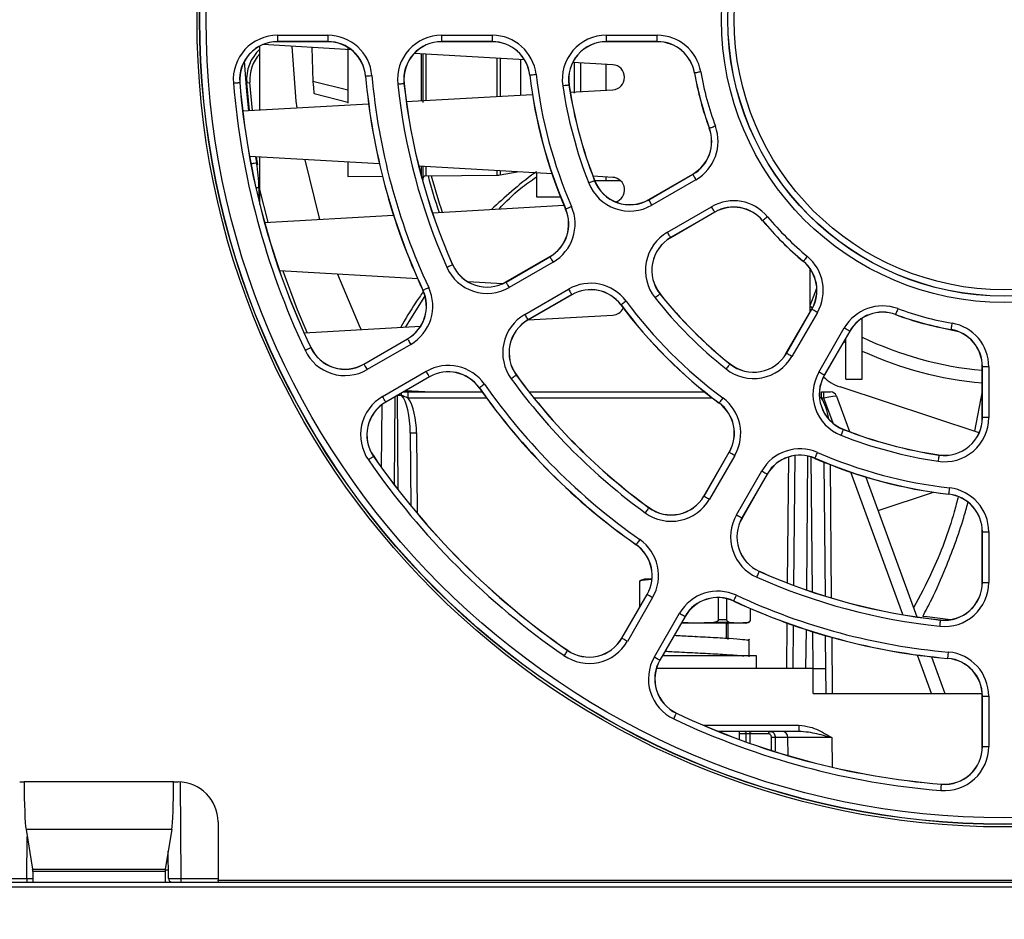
# Paper-space layout 'Sheet1' of a CAD drawing. Header units: millimetres. Extents: x -7 to 413, y -20 to 277.
# Tile 15 of 108: x 90 to 106, y 26 to 40. Entities that reach past the tile are written whole.
import ezdxf

# ---------------------------------------------------------------- set-up
doc = ezdxf.new("R2010")
doc.units = ezdxf.units.MM
doc.header["$PDSIZE"] = -1
doc.styles.add('SLDTEXTSTYLE1', font='TXT', dxfattribs={"width": 0.75})
doc.dimstyles.new('SLDDIMSTYLE1', dxfattribs={"dimtxt": 2.5, "dimasz": 3, "dimexe": 0, "dimexo": 0.0625, "dimtad": 1, "dimdec": 1, "dimlfac": 5, "dimrnd": 1e-09, "dimzin": 4, "dimdsep": 46, "dimtxsty": 'SLDTEXTSTYLE1', "dimblk1": 'CLOSED', "dimblk2": 'CLOSED', "dimsah": 1, "dimcen": 0.09, "dimadec": 0, "dimazin": 1, "dimtfac": 1, "dimtofl": 0, "dimtmove": 0, "dimatfit": 3, "dimldrblk": 'CLOSED', "dimfxl": 0, "dimfrac": 2, "dimtolj": 1, "dimtzin": 12, "dimarcsym": 0})

# ---------------------------------------------------------------- blocks, each defined once
blk = doc.blocks.new('_Closed')
at = {"color": 0, "linetype": 'ByBlock', "lineweight": -2}
for p, q in [((-1, 0.166667), (0, 0)), ((-1, 0.166667), (-1, -0.166667)), ((0, 0), (-1, -0.166667)), ((0, 0), (-1, 0))]:
    blk.add_line(p, q, dxfattribs=at)
blk = doc.blocks.new('_D_13')
at = {"color": 0, "linetype": 'Continuous', "lineweight": -2}
for p, q in [((32.425, 26.297), (32.425, 7.647)), ((121.616, 26.297), (121.616, 7.647)), ((35.425, 7.647), (118.616, 7.647))]:
    blk.add_line(p, q, dxfattribs=at)
at = {"layer": 'Defpoints', "color": 0}
for p in [(32.425, 26.36), (121.616, 26.36), (121.616, 7.647)]:
    blk.add_point(p, dxfattribs=at)
at = {"color": 0, "lineweight": -2, "xscale": 3, "yscale": 3, "zscale": 3, "rotation": 180}
blk.add_blockref('_Closed', (32.425, 7.647), dxfattribs=at)
at = {"color": 0, "lineweight": -2, "xscale": 3, "yscale": 3, "zscale": 3}
blk.add_blockref('_Closed', (121.616, 7.647), dxfattribs=at)
at = {"color": 0, "lineweight": 18, "insert": (77.021, 10.772), "char_height": 2.5, "attachment_point": 2, "style": 'SLDTEXTSTYLE1'}
blk.add_mtext('\\A1;446.0', dxfattribs=at)

psp = doc.layouts.new('Sheet1')

# ---------------------------------------------------------------- linework, layer by layer
at = {"color": 7, "linetype": 'Continuous', "lineweight": 25}
for p, q in [((94.18, 39.801), (94.983, 39.801)), ((94.18, 39.801), (94.18, 39.701)), ((94.983, 39.801), (94.983, 39.701)), ((96.791, 39.801), (97.596, 39.801)), ((96.791, 39.801), (96.791, 39.701)), ((97.596, 39.801), (97.596, 39.701)), ((99.412, 39.801), (100.222, 39.801)), ((99.412, 39.701), (99.412, 39.801)), ((100.222, 39.701), (100.222, 39.801)), ((95.353, 39.57), (93.946, 39.651)), ((94.983, 39.701), (94.18, 39.701)), ((94.18, 39.701), (94.18, 39.698)), ((94.983, 39.698), (94.18, 39.698)), ((94.983, 39.701), (94.983, 39.698)), ((97.596, 39.701), (96.791, 39.701)), ((96.791, 39.701), (96.791, 39.698)), ((97.596, 39.698), (96.791, 39.698)), ((97.596, 39.701), (97.596, 39.698)), ((100.222, 39.701), (99.412, 39.701)), ((99.412, 39.701), (99.412, 39.698)), ((100.222, 39.698), (99.412, 39.698)), ((100.222, 39.701), (100.222, 39.698)), ((93.9, 38.611), (93.9, 39.62)), ((94.727, 39.606), (94.743, 39.067)), ((95.301, 39.607), (95.301, 38.719)), ((98.107, 39.412), (96.357, 39.513)), ((96.491, 39.505), (96.491, 38.73)), ((99.512, 39.332), (98.876, 39.368)), ((98.901, 39.367), (98.901, 38.879)), ((99.001, 39.361), (99.001, 38.903)), ((99.401, 39.338), (99.401, 38.926)), ((95.583, 39.151), (95.58, 39.151)), ((98.194, 39.168), (98.192, 39.168)), ((100.816, 39.2), (100.813, 39.2)), ((93.579, 39.049), (93.582, 39.049)), ((93.691, 39.045), (93.741, 39.049)), ((93.736, 38.602), (93.691, 39.045)), ((93.786, 38.605), (93.741, 39.049)), ((95.301, 38.929), (94.743, 39.067)), ((96.192, 39.035), (96.194, 39.035)), ((98.816, 39.009), (98.818, 39.009)), ((94.762, 38.876), (95.301, 38.735)), ((96.23, 38.745), (98.234, 38.86)), ((98.836, 38.894), (99.512, 38.933)), ((93.627, 38.596), (95.629, 38.71)), ((101.052, 38.32), (101.049, 38.319)), ((95.802, 37.753), (93.737, 37.871)), ((93.87, 37.738), (93.846, 37.865)), ((93.9, 37.348), (93.9, 37.862)), ((95.301, 37.781), (95.301, 37.555)), ((98.547, 37.596), (96.428, 37.717)), ((96.491, 37.713), (96.491, 37.498)), ((97.725, 37.58), (97.995, 37.627)), ((98.301, 37.61), (98.301, 37.228)), ((100.085, 37.187), (100.786, 37.592)), ((100.086, 37.185), (100.787, 37.59)), ((100.787, 37.59), (100.786, 37.592)), ((95.301, 37.555), (95.849, 37.559)), ((96.54, 37.565), (97.676, 37.575)), ((99.512, 37.54), (99.198, 37.558)), ((99.224, 37.486), (99.226, 37.487)), ((99.226, 37.488), (99.401, 37.488)), ((99.401, 37.547), (99.401, 37.488)), ((99.401, 37.488), (99.636, 37.488)), ((100.837, 37.503), (100.136, 37.098)), ((93.9, 37.108), (93.9, 37.348)), ((98.301, 37.228), (98.683, 37.228)), ((100.086, 37.185), (100.085, 37.187)), ((96.645, 36.977), (98.737, 37.097)), ((98.765, 37.037), (98.763, 37.036)), ((100.383, 36.669), (101.085, 37.074)), ((101.135, 36.988), (100.433, 36.583)), ((101.136, 36.986), (100.435, 36.581)), ((101.135, 36.988), (101.136, 36.986)), ((93.974, 36.824), (96.025, 36.941)), ((101.899, 36.851), (101.897, 36.85)), ((100.433, 36.583), (100.435, 36.581)), ((97.815, 35.876), (98.512, 36.279)), ((97.816, 35.874), (98.513, 36.277)), ((98.563, 36.19), (97.866, 35.788)), ((98.513, 36.277), (98.512, 36.279)), ((102.544, 36.207), (102.542, 36.205)), ((96.411, 35.926), (94.214, 36.052)), ((96.964, 36.152), (96.967, 36.153)), ((102.651, 35.396), (102.651, 36.087)), ((97.761, 35.849), (97.208, 35.881)), ((97.816, 35.874), (97.815, 35.876)), ((96.495, 35.746), (96.493, 35.745)), ((98.114, 35.359), (98.811, 35.761)), ((102.651, 35.503), (102.757, 35.779)), ((96.22, 35.161), (96.523, 35.647)), ((98.861, 35.675), (98.164, 35.272)), ((98.862, 35.673), (98.165, 35.27)), ((98.861, 35.675), (98.862, 35.673)), ((100.263, 35.686), (100.265, 35.687)), ((99.645, 35.513), (99.643, 35.511)), ((102.273, 34.742), (102.678, 35.444)), ((102.275, 34.741), (102.68, 35.442)), ((102.767, 35.393), (102.362, 34.691)), ((102.688, 35.461), (102.646, 35.491)), ((102.68, 35.442), (102.678, 35.444)), ((98.164, 35.272), (98.165, 35.27)), ((98.169, 35.272), (99.512, 35.349)), ((103.481, 34.328), (103.481, 35.299)), ((104.012, 35.359), (104.011, 35.357)), ((94.603, 35.068), (96.458, 35.175)), ((102.79, 34.443), (103.196, 35.145)), ((103.282, 35.095), (102.877, 34.393)), ((103.284, 35.094), (102.879, 34.392)), ((103.282, 35.095), (103.284, 35.094)), ((104.893, 35.123), (104.892, 35.121)), ((95.554, 34.571), (96.249, 34.972)), ((95.555, 34.569), (96.25, 34.97)), ((96.25, 34.97), (96.249, 34.972)), ((103.221, 34.904), (103.186, 34.923)), ((103.221, 34.48), (103.221, 34.984)), ((94.709, 34.833), (94.711, 34.834)), ((96.3, 34.883), (95.605, 34.482)), ((102.275, 34.741), (102.273, 34.742)), ((95.555, 34.569), (95.554, 34.571)), ((95.852, 34.053), (96.548, 34.455)), ((101.378, 34.571), (101.38, 34.573)), ((103.221, 34.328), (103.221, 34.48)), ((105.393, 34.529), (105.391, 34.529)), ((105.391, 33.719), (105.391, 34.529)), ((105.393, 33.719), (105.393, 34.529)), ((105.493, 34.529), (105.393, 34.529)), ((105.493, 34.529), (105.493, 33.719)), ((96.598, 34.368), (95.902, 33.967)), ((96.599, 34.366), (95.904, 33.965)), ((96.598, 34.368), (96.599, 34.366)), ((97.978, 34.396), (97.98, 34.397)), ((102.877, 34.393), (102.879, 34.392)), ((103.221, 34.328), (103.481, 34.328)), ((96.523, 34.128), (96.217, 34.146)), ((96.246, 34.128), (96.271, 34.143)), ((97.392, 34.192), (97.39, 34.191)), ((105.339, 33.476), (103.131, 34.206)), ((105.391, 34.142), (105.265, 33.501)), ((96.192, 34.128), (96.261, 34.128)), ((96.192, 34.128), (96.261, 34.128)), ((96.261, 34.029), (96.261, 34.128)), ((96.261, 34.128), (97.434, 34.128)), ((96.347, 34.128), (96.362, 34.137)), ((98.183, 34.128), (100.975, 34.128)), ((102.834, 34.029), (102.834, 34.128)), ((102.834, 34.128), (102.871, 34.128)), ((102.871, 34.029), (102.834, 34.029)), ((102.871, 34.029), (102.871, 34.128)), ((102.871, 34.128), (102.977, 34.128)), ((103.071, 34.062), (103.277, 33.496)), ((95.837, 32.924), (95.846, 33.927)), ((95.902, 33.967), (95.904, 33.965)), ((101.205, 33.953), (101.204, 33.951)), ((105.393, 33.719), (105.391, 33.719)), ((105.493, 33.719), (105.393, 33.719)), ((103.178, 33.531), (103.179, 33.534)), ((96.293, 33.477), (96.303, 32.317)), ((95.708, 33.102), (95.71, 33.103)), ((100.963, 32.472), (101.365, 33.17)), ((100.965, 32.471), (101.367, 33.168)), ((101.454, 33.118), (101.051, 32.421)), ((101.367, 33.168), (101.365, 33.17)), ((102.394, 31.051), (102.412, 33.114)), ((102.73, 33.073), (102.729, 33.07)), ((104.701, 33.123), (104.702, 33.126)), ((102.87, 33.011), (102.889, 30.882)), ((101.48, 32.174), (101.883, 32.871)), ((101.969, 32.821), (101.567, 32.124)), ((101.971, 32.82), (101.569, 32.122)), ((101.969, 32.821), (101.971, 32.82)), ((103.54, 32.774), (104.35, 30.549)), ((100.965, 32.471), (100.963, 32.472)), ((103.735, 32.24), (104.617, 32.532)), ((104.86, 32.502), (104.86, 32.499)), ((100.088, 32.285), (100.09, 32.287)), ((101.567, 32.124), (101.569, 32.122)), ((105.391, 31.098), (105.391, 31.903)), ((105.393, 31.903), (105.391, 31.903)), ((105.393, 31.098), (105.393, 31.903)), ((105.393, 31.903), (105.493, 31.903)), ((105.493, 31.903), (105.493, 31.098)), ((99.885, 31.7), (99.883, 31.698)), ((101.844, 31.272), (101.845, 31.274)), ((99.938, 31.096), (99.938, 30.699)), ((99.942, 30.705), (99.942, 31.096)), ((100.02, 31.148), (99.968, 31.134)), ((99.981, 31.134), (100.128, 31.148)), ((100.128, 31.148), (100.02, 31.148)), ((100.136, 31.148), (100.128, 31.148)), ((105.393, 31.098), (105.391, 31.098)), ((105.393, 31.098), (105.493, 31.098)), ((99.657, 30.211), (100.058, 30.906)), ((99.659, 30.21), (100.061, 30.905)), ((100.147, 30.855), (99.746, 30.16)), ((100.061, 30.905), (100.058, 30.906)), ((101.192, 30.856), (101.192, 30.501)), ((101.328, 30.501), (101.328, 30.839)), ((101.438, 30.803), (101.437, 30.8)), ((100.175, 29.912), (100.576, 30.608)), ((100.663, 30.558), (100.261, 29.862)), ((100.665, 30.556), (100.263, 29.861)), ((100.663, 30.558), (100.665, 30.556)), ((101.699, 30.683), (101.699, 30.501)), ((101.702, 30.501), (101.702, 30.682)), ((100.82, 30.448), (100.602, 30.448)), ((100.82, 30.448), (100.608, 30.458)), ((101.115, 30.462), (100.82, 30.448)), ((101.513, 30.448), (100.82, 30.448)), ((101.366, 30.462), (101.115, 30.462)), ((101.328, 30.501), (101.192, 30.501)), ((101.32, 30.211), (101.32, 30.448)), ((101.35, 30.448), (101.32, 30.435)), ((101.35, 30.188), (101.35, 30.448)), ((101.513, 30.448), (101.366, 30.462)), ((101.66, 30.462), (101.513, 30.448)), ((101.62, 30.448), (101.513, 30.448)), ((101.62, 30.448), (101.673, 30.462)), ((102.382, 29.728), (102.388, 30.415)), ((104.727, 30.499), (104.727, 30.502)), ((100.827, 30.238), (100.824, 30.238)), ((102.894, 30.253), (102.899, 29.728)), ((99.659, 30.21), (99.657, 30.211)), ((101.69, 30.188), (101.654, 30.178)), ((101.684, 29.914), (101.684, 30.174)), ((98.794, 30.016), (98.796, 30.018)), ((100.82, 29.928), (100.302, 29.928)), ((100.32, 29.96), (100.32, 29.928)), ((101.8, 29.928), (100.82, 29.928)), ((101.8, 29.728), (101.8, 29.928)), ((104.581, 29.914), (104.794, 29.328)), ((100.261, 29.862), (100.263, 29.861)), ((104.844, 29.89), (104.843, 29.888)), ((102.699, 29.728), (100.207, 29.728)), ((102.702, 29.328), (102.699, 29.728)), ((102.699, 29.728), (102.899, 29.728)), ((102.899, 29.728), (102.902, 29.328)), ((102.702, 29.328), (105.389, 29.328)), ((105.393, 29.29), (105.391, 29.29)), ((105.391, 28.487), (105.391, 29.29)), ((105.393, 29.29), (105.493, 29.29)), ((105.393, 28.487), (105.393, 29.29)), ((105.493, 29.29), (105.493, 28.487)), ((100.525, 29.016), (100.526, 29.019)), ((102.473, 28.827), (102.473, 28.728)), ((102.473, 28.728), (101.191, 28.728)), ((101.531, 28.597), (101.531, 28.728)), ((101.992, 28.689), (101.692, 28.689)), ((102.3, 28.629), (102.098, 28.629)), ((102.303, 28.343), (102.3, 28.629)), ((105.393, 28.487), (105.391, 28.487)), ((105.393, 28.487), (105.493, 28.487)), ((90.081, 27.923), (90.152, 27.923)), ((92.529, 27.923), (90.152, 27.923)), ((92.529, 27.923), (92.601, 27.923)), ((104.741, 27.887), (104.742, 27.889)), ((93.235, 27.288), (93.235, 26.36)), ((92.5, 27.166), (90.181, 27.166)), ((90.181, 27.166), (90.287, 26.537)), ((92.5, 27.166), (92.395, 26.537)), ((92.446, 26.388), (92.442, 26.823)), ((90.287, 26.537), (92.395, 26.537)), ((92.393, 26.499), (90.288, 26.499)), ((90.288, 26.499), (90.288, 26.328)), ((92.393, 26.499), (92.393, 26.328)), ((33.58, 26.328), (120.46, 26.328)), ((90.195, 26.388), (90.195, 26.328)), ((92.5, 26.328), (92.5, 26.328)), ((92.646, 26.388), (92.646, 26.328)), ((93.235, 26.36), (121.616, 26.36)), ((93.241, 26.328), (93.235, 26.36)), ((33.58, 26.253), (120.46, 26.253))]:
    psp.add_line(p, q, dxfattribs=at)
at = {"color": 8, "linetype": 'Continuous', "lineweight": 25}
for p, q in [((96.471, 38.759), (96.471, 39.506)), ((96.54, 39.502), (96.54, 38.763)), ((97.676, 38.828), (97.676, 39.437)), ((97.725, 39.434), (97.725, 38.83)), ((98.053, 38.849), (98.053, 39.416)), ((93.831, 37.866), (93.849, 37.771)), ((96.471, 37.552), (96.471, 37.714)), ((96.54, 37.71), (96.54, 37.565)), ((97.676, 37.575), (97.676, 37.645)), ((97.725, 37.643), (97.725, 37.58)), ((93.886, 37.376), (93.837, 37.376)), ((93.886, 37.376), (93.886, 37.168)), ((94.03, 36.827), (93.9, 37.348)), ((104.563, 35.189), (105.012, 35.087)), ((96.046, 34.047), (96.034, 32.658)), ((96.102, 32.569), (96.089, 34.071)), ((97.506, 34.029), (96.261, 34.029)), ((101.101, 34.029), (98.262, 34.029)), ((102.834, 34.029), (102.813, 34.037)), ((103.017, 33.63), (102.871, 34.029)), ((96.393, 33.477), (96.404, 32.195)), ((102.294, 31.088), (102.311, 33.092)), ((102.611, 33.108), (102.592, 30.979)), ((102.689, 30.946), (102.67, 33.092)), ((102.971, 32.971), (102.989, 30.851)), ((104.125, 30.585), (103.3, 32.851)), ((99.942, 31.096), (99.938, 31.096)), ((99.981, 31.134), (99.968, 31.134)), ((101.673, 30.462), (101.66, 30.462)), ((101.702, 30.501), (101.699, 30.501)), ((102.282, 29.728), (102.288, 30.45)), ((102.587, 30.348), (102.581, 29.728)), ((102.7, 29.728), (102.695, 30.314)), ((102.995, 30.225), (103.002, 29.328)), ((104.582, 29.328), (104.359, 29.942)), ((100.952, 28.827), (102.473, 28.827)), ((101.636, 28.689), (101.531, 28.689)), ((101.636, 28.559), (101.636, 28.689)), ((101.692, 28.689), (101.693, 28.539)), ((103, 28.629), (103.004, 28.159)), ((92.633, 27.922), (92.646, 26.388)), ((90.195, 26.388), (90.201, 27.052)), ((92.424, 26.715), (92.443, 26.715)), ((92.445, 26.518), (92.393, 26.518)), ((89.446, 26.388), (90.195, 26.388)), ((92.646, 26.388), (93.235, 26.388))]:
    psp.add_line(p, q, dxfattribs=at)
at = {"color": 7, "linetype": 'Continuous', "lineweight": 25, "flags": 128}
for points in [[(94.408, 39.624), (94.474, 38.752), (94.486, 38.645)], [(95.583, 39.151), (95.585, 39.151), (95.591, 39.152), (95.6, 39.153), (95.612, 39.154), (95.627, 39.155), (95.645, 39.157), (95.663, 39.158), (95.682, 39.16)], [(98.194, 39.168), (98.197, 39.168), (98.202, 39.169), (98.212, 39.17), (98.224, 39.171), (98.239, 39.173), (98.256, 39.175), (98.274, 39.177), (98.294, 39.18)], [(100.914, 39.217), (100.895, 39.214), (100.877, 39.211), (100.86, 39.208), (100.845, 39.205), (100.833, 39.203), (100.824, 39.202), (100.818, 39.201), (100.816, 39.2)], [(93.48, 39.041), (93.499, 39.042), (93.517, 39.044), (93.534, 39.045), (93.549, 39.046), (93.562, 39.047), (93.571, 39.048), (93.577, 39.049), (93.579, 39.049)], [(96.092, 39.024), (96.112, 39.026), (96.13, 39.028), (96.147, 39.03), (96.162, 39.031), (96.174, 39.033), (96.184, 39.034), (96.19, 39.034), (96.192, 39.035)], [(98.816, 39.009), (98.814, 39.008), (98.808, 39.008), (98.799, 39.006), (98.786, 39.004), (98.771, 39.002), (98.754, 39), (98.736, 38.997), (98.717, 38.994)], [(101.145, 38.354), (101.127, 38.348), (101.11, 38.341), (101.094, 38.335), (101.08, 38.33), (101.068, 38.326), (101.059, 38.323), (101.054, 38.321), (101.052, 38.32)], [(94.618, 37.821), (94.836, 36.912), (94.847, 36.874)], [(100.837, 37.503), (100.828, 37.52), (100.819, 37.536), (100.81, 37.551), (100.802, 37.564), (100.796, 37.575), (100.792, 37.583), (100.789, 37.588), (100.787, 37.59)], [(99.224, 37.486), (99.222, 37.485), (99.216, 37.483), (99.208, 37.48), (99.196, 37.475), (99.182, 37.469), (99.166, 37.463), (99.149, 37.456), (99.131, 37.449)], [(100.136, 37.098), (100.126, 37.115), (100.117, 37.131), (100.108, 37.146), (100.101, 37.159), (100.094, 37.169), (100.09, 37.178), (100.087, 37.183), (100.086, 37.185)], [(98.765, 37.037), (98.767, 37.038), (98.773, 37.04), (98.781, 37.044), (98.793, 37.049), (98.807, 37.055), (98.822, 37.062), (98.839, 37.069), (98.857, 37.077)], [(101.135, 36.988), (101.134, 36.99), (101.131, 36.995), (101.126, 37.003), (101.12, 37.014), (101.112, 37.027), (101.104, 37.042), (101.095, 37.058), (101.085, 37.074)], [(101.976, 36.915), (101.961, 36.903), (101.947, 36.891), (101.934, 36.88), (101.922, 36.871), (101.913, 36.863), (101.906, 36.857), (101.901, 36.853), (101.899, 36.851)], [(100.433, 36.583), (100.432, 36.585), (100.429, 36.59), (100.425, 36.598), (100.418, 36.609), (100.411, 36.622), (100.402, 36.636), (100.393, 36.653), (100.383, 36.669)], [(98.513, 36.277), (98.514, 36.275), (98.517, 36.27), (98.522, 36.262), (98.528, 36.251), (98.536, 36.238), (98.544, 36.223), (98.554, 36.207), (98.563, 36.19)], [(102.608, 36.284), (102.596, 36.269), (102.584, 36.255), (102.573, 36.241), (102.563, 36.23), (102.555, 36.22), (102.549, 36.213), (102.545, 36.209), (102.544, 36.207)], [(96.873, 36.111), (96.891, 36.119), (96.908, 36.126), (96.923, 36.133), (96.937, 36.139), (96.948, 36.144), (96.957, 36.148), (96.962, 36.151), (96.964, 36.152)], [(95.137, 35.999), (95.493, 35.156), (95.51, 35.12)], [(97.816, 35.874), (97.817, 35.872), (97.82, 35.867), (97.825, 35.859), (97.831, 35.848), (97.839, 35.835), (97.847, 35.82), (97.857, 35.804), (97.866, 35.788)], [(96.495, 35.746), (96.497, 35.747), (96.502, 35.749), (96.511, 35.753), (96.522, 35.759), (96.536, 35.765), (96.551, 35.772), (96.568, 35.78), (96.586, 35.788)], [(98.811, 35.761), (98.82, 35.745), (98.83, 35.729), (98.838, 35.714), (98.846, 35.701), (98.852, 35.69), (98.857, 35.682), (98.86, 35.677), (98.861, 35.675)], [(99.726, 35.572), (99.71, 35.561), (99.695, 35.55), (99.682, 35.54), (99.669, 35.531), (99.659, 35.523), (99.652, 35.518), (99.647, 35.514), (99.645, 35.513)], [(100.263, 35.686), (100.262, 35.684), (100.257, 35.681), (100.25, 35.675), (100.24, 35.667), (100.228, 35.658), (100.215, 35.647), (100.2, 35.635), (100.185, 35.623)], [(102.767, 35.393), (102.75, 35.402), (102.734, 35.411), (102.719, 35.42), (102.706, 35.428), (102.695, 35.434), (102.687, 35.438), (102.682, 35.441), (102.68, 35.442)], [(104.047, 35.453), (104.04, 35.435), (104.034, 35.417), (104.028, 35.401), (104.023, 35.387), (104.018, 35.375), (104.015, 35.367), (104.013, 35.361), (104.012, 35.359)], [(98.114, 35.359), (98.123, 35.342), (98.133, 35.326), (98.141, 35.311), (98.149, 35.298), (98.155, 35.287), (98.16, 35.279), (98.163, 35.274), (98.164, 35.272)], [(103.282, 35.095), (103.28, 35.096), (103.275, 35.099), (103.267, 35.104), (103.256, 35.11), (103.243, 35.117), (103.228, 35.126), (103.212, 35.135), (103.196, 35.145)], [(104.91, 35.222), (104.907, 35.203), (104.903, 35.184), (104.901, 35.167), (104.898, 35.153), (104.896, 35.14), (104.894, 35.131), (104.893, 35.125), (104.893, 35.123)], [(96.25, 34.97), (96.251, 34.968), (96.254, 34.963), (96.259, 34.955), (96.265, 34.944), (96.273, 34.931), (96.281, 34.916), (96.29, 34.9), (96.3, 34.883)], [(94.618, 34.79), (94.636, 34.798), (94.653, 34.806), (94.668, 34.814), (94.682, 34.82), (94.693, 34.825), (94.702, 34.829), (94.707, 34.832), (94.709, 34.833)], [(102.362, 34.691), (102.345, 34.7), (102.329, 34.71), (102.314, 34.718), (102.301, 34.726), (102.29, 34.732), (102.282, 34.737), (102.277, 34.74), (102.275, 34.741)], [(95.555, 34.569), (95.556, 34.567), (95.559, 34.562), (95.563, 34.554), (95.57, 34.543), (95.577, 34.53), (95.586, 34.515), (95.595, 34.499), (95.605, 34.482)], [(96.598, 34.368), (96.597, 34.37), (96.594, 34.375), (96.589, 34.383), (96.583, 34.394), (96.575, 34.407), (96.567, 34.422), (96.557, 34.438), (96.548, 34.455)], [(101.378, 34.571), (101.377, 34.569), (101.373, 34.564), (101.367, 34.557), (101.359, 34.547), (101.35, 34.536), (101.339, 34.522), (101.328, 34.508), (101.316, 34.493)], [(97.978, 34.396), (97.976, 34.395), (97.971, 34.391), (97.964, 34.386), (97.954, 34.378), (97.942, 34.369), (97.928, 34.359), (97.913, 34.348), (97.897, 34.337)], [(102.877, 34.393), (102.875, 34.394), (102.87, 34.397), (102.862, 34.402), (102.851, 34.408), (102.838, 34.416), (102.823, 34.424), (102.807, 34.434), (102.79, 34.443)], [(97.474, 34.25), (97.458, 34.239), (97.443, 34.228), (97.429, 34.218), (97.417, 34.21), (97.406, 34.202), (97.399, 34.197), (97.394, 34.194), (97.392, 34.192)], [(95.902, 33.967), (95.901, 33.969), (95.898, 33.974), (95.894, 33.982), (95.887, 33.993), (95.88, 34.006), (95.871, 34.02), (95.862, 34.037), (95.852, 34.053)], [(101.265, 34.033), (101.253, 34.018), (101.242, 34.003), (101.232, 33.989), (101.223, 33.977), (101.216, 33.967), (101.21, 33.959), (101.207, 33.955), (101.205, 33.953)], [(103.178, 33.531), (103.178, 33.529), (103.175, 33.524), (103.172, 33.515), (103.167, 33.504), (103.162, 33.489), (103.156, 33.474), (103.149, 33.456), (103.142, 33.438)], [(95.708, 33.102), (95.706, 33.101), (95.702, 33.097), (95.694, 33.092), (95.684, 33.085), (95.671, 33.076), (95.657, 33.067), (95.642, 33.056), (95.626, 33.045)], [(101.367, 33.168), (101.369, 33.167), (101.374, 33.164), (101.382, 33.16), (101.393, 33.153), (101.406, 33.146), (101.421, 33.137), (101.437, 33.128), (101.454, 33.118)], [(102.73, 33.073), (102.731, 33.075), (102.733, 33.08), (102.737, 33.089), (102.742, 33.1), (102.748, 33.114), (102.754, 33.13), (102.762, 33.147), (102.769, 33.165)], [(104.701, 33.123), (104.701, 33.121), (104.7, 33.115), (104.699, 33.106), (104.697, 33.094), (104.695, 33.079), (104.692, 33.062), (104.689, 33.043), (104.686, 33.024)], [(101.883, 32.871), (101.899, 32.861), (101.915, 32.852), (101.93, 32.843), (101.943, 32.836), (101.954, 32.83), (101.962, 32.825), (101.967, 32.822), (101.969, 32.821)], [(104.86, 32.502), (104.861, 32.504), (104.861, 32.51), (104.862, 32.519), (104.864, 32.532), (104.866, 32.546), (104.868, 32.564), (104.87, 32.582), (104.872, 32.601)], [(100.965, 32.471), (100.967, 32.47), (100.972, 32.467), (100.98, 32.463), (100.991, 32.456), (101.004, 32.449), (101.019, 32.44), (101.035, 32.431), (101.051, 32.421)], [(100.088, 32.285), (100.087, 32.284), (100.084, 32.279), (100.078, 32.271), (100.071, 32.261), (100.062, 32.249), (100.052, 32.235), (100.041, 32.22), (100.03, 32.205)], [(101.48, 32.174), (101.497, 32.164), (101.513, 32.155), (101.528, 32.146), (101.541, 32.139), (101.552, 32.132), (101.56, 32.128), (101.565, 32.125), (101.567, 32.124)], [(99.942, 31.781), (99.931, 31.766), (99.921, 31.75), (99.911, 31.736), (99.902, 31.724), (99.895, 31.714), (99.889, 31.706), (99.886, 31.701), (99.885, 31.7)], [(101.803, 31.18), (101.811, 31.198), (101.819, 31.215), (101.826, 31.231), (101.832, 31.245), (101.837, 31.256), (101.841, 31.264), (101.843, 31.27), (101.844, 31.272)], [(100.147, 30.855), (100.131, 30.865), (100.114, 30.874), (100.1, 30.883), (100.087, 30.89), (100.076, 30.896), (100.068, 30.901), (100.063, 30.904), (100.061, 30.905)], [(101.438, 30.803), (101.439, 30.805), (101.442, 30.81), (101.446, 30.818), (101.451, 30.83), (101.457, 30.843), (101.465, 30.859), (101.473, 30.876), (101.481, 30.893)], [(100.576, 30.608), (100.593, 30.598), (100.609, 30.589), (100.624, 30.58), (100.637, 30.573), (100.647, 30.566), (100.656, 30.562), (100.661, 30.559), (100.663, 30.558)], [(104.887, 30.502), (104.515, 30.549), (104.454, 30.558)], [(104.717, 30.4), (104.719, 30.419), (104.721, 30.438), (104.722, 30.455), (104.724, 30.47), (104.725, 30.482), (104.726, 30.491), (104.727, 30.497), (104.727, 30.499)], [(99.746, 30.16), (99.729, 30.169), (99.713, 30.179), (99.698, 30.187), (99.685, 30.195), (99.674, 30.201), (99.666, 30.206), (99.661, 30.209), (99.659, 30.21)], [(98.794, 30.016), (98.793, 30.014), (98.79, 30.009), (98.785, 30.001), (98.777, 29.991), (98.769, 29.979), (98.759, 29.965), (98.749, 29.949), (98.738, 29.933)], [(100.175, 29.912), (100.191, 29.903), (100.207, 29.893), (100.222, 29.885), (100.235, 29.877), (100.246, 29.871), (100.254, 29.866), (100.259, 29.863), (100.261, 29.862)], [(104.844, 29.89), (104.844, 29.892), (104.844, 29.898), (104.845, 29.908), (104.846, 29.92), (104.848, 29.935), (104.849, 29.952), (104.851, 29.971), (104.852, 29.99)], [(100.483, 28.926), (100.491, 28.943), (100.499, 28.96), (100.506, 28.976), (100.513, 28.989), (100.518, 29.001), (100.522, 29.009), (100.524, 29.014), (100.525, 29.016)], [(101.692, 28.689), (101.693, 28.697), (101.694, 28.704), (101.697, 28.711), (101.7, 28.717), (101.704, 28.722), (101.708, 28.725), (101.713, 28.727), (101.718, 28.728)], [(101.992, 28.689), (101.992, 28.697), (101.994, 28.704), (101.996, 28.711), (101.999, 28.717), (102.003, 28.722), (102.008, 28.725), (102.012, 28.727), (102.017, 28.728)], [(104.733, 27.787), (104.735, 27.806), (104.736, 27.825), (104.738, 27.842), (104.739, 27.857), (104.74, 27.869), (104.741, 27.879), (104.741, 27.884), (104.741, 27.887)]]:
    psp.add_lwpolyline(points, dxfattribs=at)
at = {"color": 8, "linetype": 'Continuous', "lineweight": 25, "flags": 128}
for points in [[(93.653, 39.386), (93.689, 38.904), (93.721, 38.601)], [(93.849, 37.771), (93.83, 37.767), (93.811, 37.763), (93.794, 37.76), (93.779, 37.757), (93.767, 37.755), (93.758, 37.753)], [(94.652, 35.071), (94.499, 35.433), (94.269, 36.049)], [(102.098, 28.629), (102.098, 28.549), (102.098, 28.417)]]:
    psp.add_lwpolyline(points, dxfattribs=at)
at = {"color": 7, "linetype": 'Continuous', "lineweight": 25}
for radius in [12.84, 12.8, 12.796, 12.696, 4.499, 4.399, 4.396, 4.296]:
    psp.add_circle((105.741, 40.048), radius, dxfattribs=at)
for centre, radius, start, end in [((94.18, 39.098), 0.702, 90, 184.6976), ((94.983, 39.098), 0.702, 5.0464, 90), ((96.791, 39.098), 0.702, 90, 186.0592), ((97.596, 39.098), 0.702, 6.6529, 90), ((99.412, 39.098), 0.702, 90, 188.5364), ((100.222, 39.098), 0.702, 9.7671, 90), ((94.18, 39.098), 0.602, 90, 184.6976), ((94.18, 39.098), 0.6, 90, 184.6976), ((94.983, 39.098), 0.602, 5.0464, 90), ((94.983, 39.098), 0.6, 5.0464, 90), ((96.791, 39.098), 0.602, 90, 186.0592), ((96.791, 39.098), 0.6, 90, 186.0592), ((97.596, 39.098), 0.602, 6.6529, 90), ((97.596, 39.098), 0.6, 6.6529, 90), ((99.412, 39.098), 0.602, 90, 188.5364), ((99.412, 39.098), 0.6, 90, 188.5364), ((100.222, 39.098), 0.602, 9.7671, 90), ((100.222, 39.098), 0.6, 9.7671, 90), ((94.339, 39.098), 0.65, 132.4549, 184.6976), ((94.339, 39.098), 0.6, 137.0216, 184.6976), ((99.501, 39.132), 0.2, 273.2765, 86.7235), ((105.741, 40.048), 10.2, 185.0464, 204.9536), ((105.741, 40.048), 10.198, 185.0464, 204.9536), ((105.741, 40.048), 10.098, 185.0464, 204.9536), ((105.741, 40.048), 7.6, 186.6529, 203.3471), ((105.741, 40.048), 7.598, 186.6529, 203.3471), ((105.741, 40.048), 7.498, 186.6529, 203.3471), ((105.741, 40.048), 5, 189.7671, 200.2329), ((105.741, 40.048), 4.998, 189.7671, 200.2329), ((105.741, 40.048), 4.898, 189.7671, 200.2329), ((105.741, 40.048), 12.302, 184.6976, 205.3024), ((105.741, 40.048), 12.202, 184.6976, 205.3024), ((105.741, 40.048), 12.2, 184.6976, 205.3024), ((105.741, 40.048), 9.702, 186.0592, 203.9408), ((105.741, 40.048), 9.602, 186.0592, 203.9408), ((105.741, 40.048), 9.6, 186.0592, 203.9408), ((105.741, 40.048), 7.102, 188.5364, 201.4636), ((105.741, 40.048), 7.002, 188.5364, 201.4636), ((105.741, 40.048), 7, 188.5364, 201.4636), ((100.486, 38.111), 0.6, 300, 20.2329), ((100.486, 38.111), 0.602, 300, 20.2329), ((100.486, 38.111), 0.702, 300, 20.2329), ((91.76, 37.376), 2.125, 0, 10.7022), ((96.471, 37.498), 0.02, 330.3727, 360), ((96.541, 37.515), 0.05, 90.5, 180), ((105.9, 40.048), 9.65, 194.9064, 198.5201), ((105.9, 40.048), 9.6, 194.9836, 198.602), ((97.673, 37.875), 0.3, 270.5, 279.9485), ((99.785, 37.706), 0.702, 201.4636, 300), ((99.785, 37.706), 0.602, 201.4636, 300), ((99.785, 37.706), 0.6, 201.4636, 300), ((99.501, 37.341), 0.2, 287.3435, 86.7235), ((101.436, 36.466), 0.702, 39.7671, 120), ((98.212, 36.799), 0.6, 300, 23.3471), ((98.212, 36.799), 0.602, 300, 23.3471), ((98.212, 36.799), 0.702, 300, 23.3471), ((101.436, 36.466), 0.602, 39.7671, 120), ((101.436, 36.466), 0.6, 39.7671, 120), ((105.741, 40.048), 5, 219.7671, 230.2329), ((105.741, 40.048), 4.998, 219.7671, 230.2329), ((105.741, 40.048), 4.898, 219.7671, 230.2329), ((100.735, 36.061), 0.702, 120, 218.5364), ((100.735, 36.061), 0.602, 120, 218.5364), ((100.735, 36.061), 0.6, 120, 218.5364), ((102.159, 35.744), 0.6, 330, 50.2329), ((102.159, 35.744), 0.602, 330, 50.2329), ((102.159, 35.744), 0.702, 330, 50.2329), ((97.515, 36.396), 0.702, 203.9408, 300), ((97.515, 36.396), 0.602, 203.9408, 300), ((97.515, 36.396), 0.6, 203.9408, 300), ((95.949, 35.492), 0.6, 300, 24.9536), ((95.949, 35.492), 0.602, 300, 24.9536), ((95.949, 35.492), 0.702, 300, 24.9536), ((99.162, 35.153), 0.702, 36.6529, 120), ((99.162, 35.153), 0.602, 36.6529, 120), ((99.162, 35.153), 0.6, 36.6529, 120), ((105.741, 40.048), 7.498, 216.6529, 233.3471), ((105.741, 40.048), 7.102, 218.5364, 231.4636), ((105.741, 40.048), 7.002, 218.5364, 231.4636), ((105.741, 40.048), 7, 218.5364, 231.4636), ((99.501, 35.549), 0.2, 273.2765, 334.0903), ((105.741, 40.048), 7.6, 216.6529, 233.3471), ((105.741, 40.048), 7.598, 216.6529, 233.3471), ((103.804, 34.794), 0.702, 69.7671, 150), ((103.804, 34.794), 0.602, 69.7671, 150), ((103.804, 34.794), 0.6, 69.7671, 150), ((105.741, 40.048), 4.898, 249.7671, 260.2329), ((98.465, 34.751), 0.702, 120, 216.0592), ((98.465, 34.751), 0.602, 120, 216.0592), ((98.465, 34.751), 0.6, 120, 216.0592), ((105.741, 40.048), 5, 249.7671, 260.2329), ((105.741, 40.048), 4.998, 249.7671, 260.2329), ((104.791, 34.529), 0.6, 0, 80.2329), ((104.791, 34.529), 0.602, 0, 80.2329), ((104.791, 34.529), 0.702, 0, 80.2329), ((105.9, 40.048), 5.6, 244.4016, 264.7785), ((95.254, 35.09), 0.702, 205.3024, 300), ((95.254, 35.09), 0.602, 205.3024, 300), ((95.254, 35.09), 0.6, 205.3024, 300), ((105.9, 40.048), 5.8, 245.3444, 264.959), ((101.753, 35.042), 0.702, 231.4636, 330), ((101.753, 35.042), 0.602, 231.4636, 330), ((101.753, 35.042), 0.6, 231.4636, 330), ((96.899, 33.846), 0.702, 35.0464, 120), ((96.899, 33.846), 0.602, 35.0464, 120), ((96.899, 33.846), 0.6, 35.0464, 120), ((105.741, 40.048), 9.702, 216.0592, 233.9408), ((105.741, 40.048), 9.602, 216.0592, 233.9408), ((105.741, 40.048), 9.6, 216.0592, 233.9408), ((103.399, 34.092), 0.702, 150, 248.5364), ((103.399, 34.092), 0.602, 150, 248.5364), ((103.399, 34.092), 0.6, 150, 248.5364), ((103.351, 34.871), 0.7, 226.0826, 251.7066), ((105.741, 40.048), 10.2, 215.0464, 234.9536), ((105.741, 40.048), 10.198, 215.0464, 234.9536), ((105.741, 40.048), 10.098, 215.0464, 234.9536), ((96.204, 33.445), 0.702, 120, 214.6976), ((100.846, 33.47), 0.702, 330, 53.3471), ((102.977, 34.028), 0.1, 20.0007, 90), ((96.204, 33.445), 0.602, 120, 214.6976), ((96.204, 33.445), 0.6, 120, 214.6976), ((100.846, 33.47), 0.6, 330, 53.3471), ((100.846, 33.47), 0.602, 330, 53.3471), ((104.791, 33.719), 0.702, 261.4636, 0), ((104.791, 33.719), 0.602, 261.4636, 0), ((104.791, 33.719), 0.6, 261.4636, 0), ((105.741, 40.048), 7.002, 248.5364, 261.4636), ((105.741, 40.048), 7, 248.5364, 261.4636), ((96.343, 36.349), 2.873, 269.0028, 270.9972), ((105.741, 40.048), 7.102, 248.5364, 261.4636), ((102.491, 32.52), 0.702, 66.6529, 150), ((105.741, 40.048), 12.302, 214.6976, 235.3024), ((105.741, 40.048), 12.202, 214.6976, 235.3024), ((105.741, 40.048), 12.2, 214.6976, 235.3024), ((102.491, 32.52), 0.602, 66.6529, 150), ((102.491, 32.52), 0.6, 66.6529, 150), ((105.741, 40.048), 7.6, 246.6529, 263.3471), ((105.741, 40.048), 7.598, 246.6529, 263.3471), ((105.741, 40.048), 7.498, 246.6529, 263.3471), ((104.791, 31.903), 0.702, 0, 83.3471), ((100.443, 32.772), 0.702, 233.9408, 330), ((100.443, 32.772), 0.602, 233.9408, 330), ((100.443, 32.772), 0.6, 233.9408, 330), ((104.791, 31.903), 0.602, 0, 83.3471), ((104.791, 31.903), 0.6, 0, 83.3471), ((102.089, 31.822), 0.702, 150, 246.0592), ((102.089, 31.822), 0.602, 150, 246.0592), ((102.089, 31.822), 0.6, 150, 246.0592), ((99.539, 31.206), 0.6, 330, 54.9536), ((99.539, 31.206), 0.602, 330, 54.9536), ((99.539, 31.206), 0.702, 330, 54.9536), ((105.741, 40.048), 9.702, 246.0592, 263.9408), ((105.741, 40.048), 9.602, 246.0592, 263.9408), ((105.741, 40.048), 9.6, 246.0592, 263.9408), ((99.978, 31.096), 0.04, 105, 180), ((104.791, 31.098), 0.702, 263.9408, 0), ((104.791, 31.098), 0.602, 263.9408, 0), ((104.791, 31.098), 0.6, 263.9408, 0), ((101.184, 30.256), 0.702, 65.0464, 150), ((101.184, 30.256), 0.602, 65.0464, 150), ((101.184, 30.256), 0.6, 65.0464, 150), ((105.741, 40.048), 10.098, 245.0464, 264.9536), ((105.741, 40.048), 10.2, 245.0464, 264.9536), ((105.741, 40.048), 10.198, 245.0464, 264.9536), ((101.662, 30.501), 0.04, 285, 360), ((99.137, 30.511), 0.702, 235.3024, 330), ((99.137, 30.511), 0.602, 235.3024, 330), ((99.137, 30.511), 0.6, 235.3024, 330), ((100.783, 29.561), 0.702, 150, 244.6976), ((104.791, 29.29), 0.702, 0, 84.9536), ((100.783, 29.561), 0.602, 150, 244.6976), ((100.783, 29.561), 0.6, 150, 244.6976), ((104.791, 29.29), 0.6, 0, 84.9536), ((104.791, 29.29), 0.602, 0, 84.9536), ((105.741, 40.048), 12.202, 244.6976, 265.3024), ((105.741, 40.048), 12.2, 244.6976, 265.3024), ((105.741, 40.048), 12.302, 244.6976, 265.3024), ((101.6, 28.692), 0.0361, 354.2654, 81.6093), ((102.2, 28.628), 0.1, 0.5, 90), ((102.06, 27.191), 1.439, 88.4686, 90.8681), ((104.791, 28.487), 0.702, 265.3024, 0), ((104.791, 28.487), 0.602, 265.3024, 0), ((104.791, 28.487), 0.6, 265.3024, 0), ((92.601, 27.288), 0.635, 360, 90), ((92.506, 26.388), 0.06, 180.5, 270)]:
    psp.add_arc(centre, radius, start, end, dxfattribs=at)
at = {"color": 8, "linetype": 'Continuous', "lineweight": 25}
psp.add_arc((96.014, 34.049), 0.143, 8.804, 22.7916, dxfattribs=at)
at = {"color": 7, "linetype": 'Continuous', "lineweight": 25}
for centre, major_axis, ratio, start_param, end_param in [((96.088, 34.028), (0.2, 0.001), 0.225243, 1.227831, 1.5679), ((96.093, 33.475), (-0.006, 0.633), 0.316154, 4.71247, 5.939266), ((96.093, 33.474), (-0.006, 0.678), 0.442704, 4.712474, 5.668682), ((102.871, 34.028), (0.2, 0.034), 0.003969, 0.000722, 1.568534), ((101.666, 28.688), (0.04, -0.0001), 0.024583, 0.872949, 2.443441), ((103, 28.628), (0.7, -0.001), 0.001246, 1.570885, 3.141605), ((90.194, 27.93), (0, 0.8), 0.052408, 1.579523, 2.838224), ((92.487, 27.93), (0, 0.8), 0.052408, 3.444961, 4.703662), ((90.286, 26.499), (0, 0.04), 0.052408, 4.712389, 5.979817), ((92.395, 26.499), (0, 0.04), 0.052408, 0.303369, 1.570796), ((92.646, 26.388), (0.2, 0.001), 0.002621, 3.141609, 4.712329)]:
    psp.add_ellipse(centre, major_axis=major_axis, ratio=ratio, start_param=start_param, end_param=end_param, dxfattribs=at)
at = {"color": 8, "linetype": 'Continuous', "lineweight": 25}
for centre, major_axis, ratio, start_param, end_param in [((102.666, 33.474), (-0.006, 0.678), 0.442704, 5.042566, 5.668682), ((100.126, -44.865), (1.338, 119.238), 0.011579, 5.374456, 5.376644), ((90.195, 26.388), (0.2, -0.001), 0.002621, 4.712449, 5.198495)]:
    psp.add_ellipse(centre, major_axis=major_axis, ratio=ratio, start_param=start_param, end_param=end_param, dxfattribs=at)
at = {"color": 7, "linetype": 'Continuous', "lineweight": 25}
for points, knots in [([(94.743, 39.067), (94.744, 39.055), (94.747, 39.027), (94.751, 38.98), (94.756, 38.935), (94.759, 38.899), (94.761, 38.879), (94.762, 38.872), (94.762, 38.875), (94.762, 38.875)], [0, 0, 0, 0, 0.154389, 0.333166, 0.512595, 0.68483, 0.845093, 0.995055, 1, 1, 1, 1]), ([(98.301, 37.631), (98.29, 37.623), (98.152, 37.526), (97.911, 37.328), (97.689, 37.126), (97.584, 37.031)], [0, 0, 0, 0, 0.040699, 0.543786, 1, 1, 1, 1]), ([(97.704, 37.037), (97.814, 37.151), (97.997, 37.341), (98.214, 37.488), (98.301, 37.547)], [0, 0, 0, 0, 0.600182, 1, 1, 1, 1]), ([(96.5, 35.722), (96.458, 35.664), (96.328, 35.482), (96.217, 35.288), (96.141, 35.156)], [0, 0, 0, 0, 0.318902, 1, 1, 1, 1]), ([(96.261, 34.029), (96.238, 34.038), (96.202, 34.051), (96.167, 34.066), (96.155, 34.071)], [0, 0, 0, 0, 0.660012, 1, 1, 1, 1]), ([(105.008, 32.463), (104.987, 32.382), (104.881, 31.971), (104.656, 31.369), (104.396, 30.878), (104.298, 30.693)], [0, 0, 0, 0, 0.132846, 0.673109, 1, 1, 1, 1]), ([(104.443, 30.553), (104.491, 30.645), (104.623, 30.897), (104.794, 31.283), (104.961, 31.718), (105.08, 32.066), (105.14, 32.287), (105.161, 32.364)], [0, 0, 0, 0, 0.15947, 0.434552, 0.645382, 0.875277, 1, 1, 1, 1]), ([(99.942, 31.096), (99.942, 31.097), (99.942, 31.101), (99.944, 31.107), (99.948, 31.116), (99.96, 31.129), (99.972, 31.133), (99.981, 31.134), (99.981, 31.134)], [0, 0, 0, 0, 0.0532404, 0.1177364, 0.2272308, 0.4303093, 0.9973712, 1, 1, 1, 1]), ([(101.192, 30.501), (101.192, 30.499), (101.191, 30.494), (101.187, 30.487), (101.175, 30.477), (101.151, 30.467), (101.129, 30.464), (101.115, 30.462)], [0, 0, 0, 0, 0.065398, 0.14716, 0.277247, 0.536199, 1, 1, 1, 1]), ([(101.366, 30.462), (101.364, 30.463), (101.358, 30.464), (101.347, 30.468), (101.338, 30.475), (101.332, 30.484), (101.329, 30.49), (101.328, 30.497), (101.328, 30.5), (101.328, 30.501)], [0, 0, 0, 0, 0.152897, 0.398033, 0.687174, 0.791478, 0.896494, 0.964256, 1, 1, 1, 1]), ([(101.699, 30.501), (101.699, 30.499), (101.699, 30.494), (101.696, 30.487), (101.691, 30.477), (101.678, 30.467), (101.667, 30.464), (101.66, 30.462)], [0, 0, 0, 0, 0.0663485, 0.1485254, 0.2796522, 0.5414206, 1, 1, 1, 1]), ([(100.491, 30.256), (100.573, 30.251), (100.758, 30.241), (101.077, 30.226), (101.375, 30.208), (101.604, 30.191), (101.657, 30.18), (101.684, 30.174)], [0, 0, 0, 0, 0.162547, 0.370317, 0.581283, 0.788898, 1, 1, 1, 1]), ([(100.346, 30.004), (100.369, 30.003), (100.478, 29.996), (100.738, 29.982), (101.076, 29.966), (101.37, 29.948), (101.553, 29.936), (101.591, 29.929), (101.596, 29.928)], [0, 0, 0, 0, 0.061861, 0.288292, 0.511464, 0.738069, 0.961075, 1, 1, 1, 1]), ([(102.473, 28.827), (102.533, 28.82), (102.689, 28.802), (102.859, 28.71), (102.971, 28.646), (103, 28.629), (103, 28.629)], [0, 0, 0, 0, 0.316711, 0.822677, 0.996145, 1, 1, 1, 1]), ([(102.038, 28.629), (102.038, 28.633), (102.037, 28.644), (102.032, 28.661), (102.022, 28.676), (102.008, 28.687), (101.997, 28.688), (101.992, 28.689)], [0, 0, 0, 0, 0.124421, 0.340379, 0.559369, 0.779702, 1, 1, 1, 1]), ([(102.017, 28.728), (102.027, 28.727), (102.045, 28.725), (102.07, 28.707), (102.088, 28.681), (102.097, 28.653), (102.098, 28.636), (102.098, 28.629)], [0, 0, 0, 0, 0.219326, 0.439108, 0.658209, 0.874937, 1, 1, 1, 1]), ([(103, 28.629), (103, 28.629), (102.994, 28.631), (102.961, 28.639), (102.835, 28.669), (102.665, 28.714), (102.524, 28.724), (102.473, 28.728)], [0, 0, 0, 0, 0.004349, 0.028905, 0.190874, 0.710618, 1, 1, 1, 1])]:
    psp.add_open_spline(points, degree=3, knots=knots, dxfattribs=at)

# ---------------------------------------------------------------- dimensions: what is measured, and where the dimension line sits
at = {"color": 7, "linetype": 'Continuous', "lineweight": 18}
dim = psp.add_linear_dim(base=(121.616, 7.647), p1=(32.425, 26.36), p2=(121.616, 26.36), angle=0, dimstyle='SLDDIMSTYLE1', dxfattribs=at)
dim.commit()
dim.dimension.update_dxf_attribs({"geometry": '_D_13', "text_midpoint": (77.021, 7.647), "dimtype": 160})

doc.saveas('drawing.dxf')
